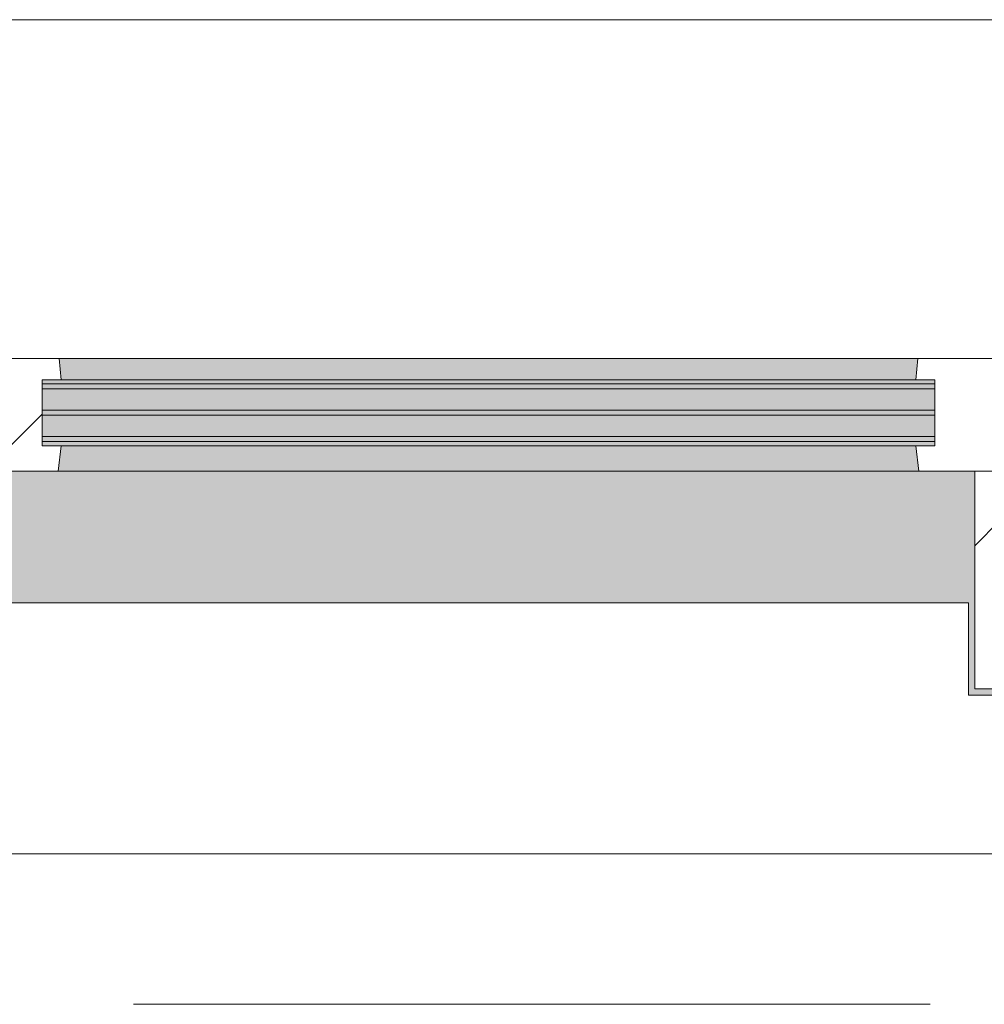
# Model space of a CAD drawing. Extents: x 3176 to 58266, y 1852 to 38199.
# Tile 39 of 256: x 5308 to 6077, y 35828 to 36613. Entities that reach past the tile are written whole.
import ezdxf

# ---------------------------------------------------------------- set-up
doc = ezdxf.new("R2010")
doc.units = 0
doc.header["$LTSCALE"] = 50
doc.linetypes.add('Onderlegger 1e verdieping$0$stramien', pattern=[22.225, 12.7, -3.175, 3.175, -3.175])
doc.layers.get('0').update_dxf_attribs({"linetype": 'CONTINUOUS'})
doc.layers.add('Onderlegger 1e verdieping$0$A-GLAZ', color=8, linetype='CONTINUOUS', lineweight=25)
doc.layers.add('Onderlegger 1e verdieping$0$S-GRID', color=8, linetype='CONTINUOUS', lineweight=18)
pattern_1 = [(225, (5433.27, 36403.2), (212.132, -212.132), [])]

# ---------------------------------------------------------------- blocks, each defined once
blk = doc.blocks.new('Onderlegger 1e verdieping$0$31_KA_Houten kozijn metselwerkgevel met draaiend deel verdieping - 31_KA_Houten kozijn metselwerkgevel met draaiend deel verdieping-V187-Plotview 1e Verdieping - schaal 1 op 100')
at = {"layer": 'Onderlegger 1e verdieping$0$A-GLAZ'}
blk.add_hatch(color=256, dxfattribs=at).paths.add_polyline_path([(631.51, 328.5), (631.51, 255), (-631.49, 255), (-631.49, 328.5), (-656.5, 328.5), (-656.5, 323.5), (-636.5, 323.5), (-636.5, 150), (143, 150), (143, 166), (607, 166), (607, 150), (636.5, 150), (636.5, 323.5), (656.5, 323.5), (656.5, 328.5), (636.5, 328.5)], flags=0)
at = {"layer": 'Onderlegger 1e verdieping$0$A-GLAZ', "lineweight": 18}
h = blk.add_hatch(dxfattribs=at)
h.set_pattern_fill('FP_264', color=256, style=0, pattern_type=2)
h.set_pattern_definition(pattern_1)
h.paths.add_polyline_path([(636.5, 323.5), (636.5, 150), (656.5, 150), (656.5, 323.5)], flags=0)
h.paths.add_polyline_path([(-636.5, 323.5), (-656.5, 323.5), (-656.5, 150), (-636.5, 150), (-636.5, 242.25)], flags=0)
at = {"layer": 'Onderlegger 1e verdieping$0$A-GLAZ'}
h = blk.add_hatch(color=256, dxfattribs=at)
h.paths.add_polyline_path([(170, 150), (152.5, 150), (152.5, 129.76), (170, 129.76), (170, 145.76)], flags=0)
h.paths.add_polyline_path([(-591.8, 150), (-589.53, 129.76), (92, 129.76), (94.28, 150), (-589.53, 150)], flags=0)
h.paths.add_polyline_path([(591.8, 150), (580, 150), (580, 129.76), (589.53, 129.76), (591.33, 145.76)], flags=0)
at = {"layer": 'Onderlegger 1e verdieping$0$A-GLAZ', "lineweight": 18}
h = blk.add_hatch(dxfattribs=at)
h.set_pattern_fill('FP_264', color=256, style=0, pattern_type=2)
h.set_pattern_definition(pattern_1)
h.paths.add_polyline_path([(152.5, 150), (94.28, 150), (92, 129.76), (107, 129.76), (107, 77), (92, 77), (93.58, 60), (174, 60), (174, 99), (165, 99), (165, 114), (152.5, 114), (152.5, 126.32)], flags=0)
at = {"layer": 'Onderlegger 1e verdieping$0$A-GLAZ'}
h = blk.add_hatch(color=256, dxfattribs=at)
h.paths.add_polyline_path([(580, 129.76), (580, 99), (569.51, 99), (567.87, 77), (604.53, 77), (604.53, 129.76), (584.62, 129.76)], flags=0)
h.paths.add_polyline_path([(170, 129.76), (152.5, 129.76), (152.5, 114), (165, 114), (165, 99), (170, 99), (170, 126.32)], flags=0)
h.paths.add_polyline_path([(107, 129.76), (-604.53, 129.76), (-604.53, 126.32), (107, 126.32)], flags=0)
h.paths.add_polyline_path([(-179.97, 122.32), (-604.53, 122.32), (-604.53, 105.28), (107, 105.28), (107, 122.32), (86.61, 122.32)], flags=0)
h.paths.add_polyline_path([(-179.97, 101.28), (-604.53, 101.28), (-604.53, 84.32), (107, 84.32), (107, 101.28), (86.61, 101.28)], flags=0)
h.paths.add_polyline_path([(174, 99), (174, 77), (182.13, 77), (180.49, 99)], flags=0)
h.paths.add_polyline_path([(-594.37, 80.32), (-604.53, 80.32), (-604.53, 77), (107, 77), (107, 80.32), (-591.8, 80.32)], flags=0)
h = blk.add_hatch(color=256, dxfattribs=at)
h.paths.add_polyline_path([(180.49, 77), (174, 77), (174, 60), (591.11, 60), (589.53, 77), (182.13, 77)], flags=0)
h.paths.add_polyline_path([(92, 77), (-589.53, 77), (-591.11, 60), (93.58, 60), (93.05, 65.66)], flags=0)
at = {"layer": 'Onderlegger 1e verdieping$0$A-GLAZ', "lineweight": 18}
h = blk.add_hatch(dxfattribs=at)
h.set_pattern_fill('FP_264', color=256, style=0, pattern_type=2)
h.set_pattern_definition(pattern_1)
h.paths.add_polyline_path([(656.5, 76.9), (656.5, 56.9), (664.23, 56.9), (673.91, -210.1), (706.5, -210.1), (706.5, -180.1), (688.5, -180.1), (688.5, 76.9)], flags=0)
for p, q in [((-656.5, 323.5), (-656.5, 328.5)), ((-636.5, 323.5), (-656.5, 323.5)), ((-656.5, 323.5), (-656.5, 150)), ((-636.5, 150), (-636.5, 323.5)), ((636.5, 323.5), (636.5, 150)), ((656.5, 323.5), (636.5, 323.5)), ((656.5, 328.5), (656.5, 323.5)), ((656.5, 150), (656.5, 323.5)), ((-656.5, 150), (-636.5, 150)), ((-591.8, 150), (-656.5, 150)), ((-656.5, 150), (-656.5, 60)), ((94.28, 150), (-591.8, 150)), ((-589.53, 129.76), (-591.8, 150)), ((94.28, 150), (92, 129.76)), ((143, 150), (94.28, 150)), ((152.5, 114), (152.5, 150)), ((591.8, 150), (589.53, 129.76)), ((656.5, 150), (607, 150)), ((636.5, 150), (656.5, 150)), ((656.5, 60), (656.5, 150)), ((-604.53, 126.32), (-604.53, 129.76)), ((-604.53, 129.76), (-589.53, 129.76)), ((-589.53, 129.76), (92, 129.76)), ((92, 129.76), (107, 129.76)), ((107, 129.76), (107, 126.32)), ((152.5, 129.76), (170, 129.76)), ((580, 129.76), (589.53, 129.76)), ((589.53, 129.76), (604.53, 129.76)), ((604.53, 129.76), (604.53, 77)), ((-604.53, 105.28), (-604.53, 122.32)), ((107, 122.32), (107, 105.28)), ((165, 114), (152.5, 114)), ((165, 99), (165, 114)), ((-688.5, 94.9), (-688.5, 76.9)), ((-604.53, 84.32), (-604.53, 101.28)), ((107, 101.28), (107, 84.32)), ((170, 99), (165, 99)), ((174, 60), (174, 99)), ((688.5, 76.9), (688.5, 94.9)), ((-604.53, 77), (-604.53, 80.32)), ((107, 80.32), (107, 77)), ((-656.5, 76.9), (-688.5, 76.9)), ((-688.5, 76.9), (-688.5, -180.1)), ((-656.5, 56.9), (-656.5, 76.9)), ((-589.53, 77), (-604.53, 77)), ((-591.11, 60), (-589.53, 77)), ((92, 77), (-589.53, 77)), ((107, 77), (92, 77)), ((92, 77), (93.58, 60)), ((182.13, 77), (174, 77)), ((589.53, 77), (567.87, 77)), ((604.53, 77), (589.53, 77)), ((589.53, 77), (591.11, 60)), ((656.5, 76.9), (688.5, 76.9)), ((656.5, 56.9), (656.5, 76.9)), ((688.5, 76.9), (688.5, -180.1)), ((-673.91, -210.1), (-664.23, 56.9)), ((-664.23, 56.9), (-656.5, 56.9)), ((-656.5, 60), (-591.11, 60)), ((-591.11, 60), (93.58, 60)), ((93.58, 60), (174, 60)), ((174, 60), (591.11, 60)), ((591.11, 60), (656.5, 60)), ((664.23, 56.9), (656.5, 56.9)), ((673.91, -210.1), (664.23, 56.9)), ((-688.5, -180.1), (-706.5, -180.1)), ((-706.5, -180.1), (-706.5, -210.1)), ((688.5, -180.1), (706.5, -180.1)), ((706.5, -180.1), (706.5, -210.1)), ((-706.5, -210.1), (-673.91, -210.1)), ((673.91, -210.1), (-673.91, -210.1)), ((706.5, -210.1), (673.91, -210.1))]:
    blk.add_line(p, q, dxfattribs=at)
blk = doc.blocks.new('Onderlegger 1e verdieping$0$31_KA_Houten kozijn metselwerkgevel triple glas - Type-9950171-Plotview 1e Verdieping - schaal 1 op 100')
at = {"layer": 'Onderlegger 1e verdieping$0$A-GLAZ'}
for points in [[(64.28, 0), (0, 0), (0, -4), (711.53, -4), (711.53, 0), (330.86, 0)], [(711.53, -21.04), (0, -21.04), (0, -25.04), (711.53, -25.04)], [(597.45, -42), (0, -42), (0, -46), (711.53, -46), (711.53, -42)]]:
    blk.add_hatch(color=256, dxfattribs=at).paths.add_polyline_path(points, flags=0)
at = {"layer": 'Onderlegger 1e verdieping$0$A-GLAZ', "lineweight": 18}
for p, q in [((711.53, 0), (0, 0)), ((0, 0), (0, -4)), ((711.53, -4), (711.53, 0)), ((0, -4), (711.53, -4)), ((711.53, -21.04), (0, -21.04)), ((0, -21.04), (0, -25.04)), ((711.53, -25.04), (711.53, -21.04)), ((0, -25.04), (711.53, -25.04)), ((711.53, -42), (0, -42)), ((0, -42), (0, -46)), ((0, -46), (711.53, -46)), ((711.53, -46), (711.53, -42))]:
    blk.add_line(p, q, dxfattribs=at)
blk = doc.blocks.new('Onderlegger 1e verdieping$0$vensterbank tweede verdieping1 - vensterbank tweede verdieping-12034844-Plotview 1e Verdieping - schaal 1 op 100')
at = {"layer": 'Onderlegger 1e verdieping$0$A-GLAZ', "lineweight": 18}
for p, q in [((6064.76, 36148.2), (4801.76, 36148.2)), ((6064.76, 36074.71), (6064.76, 36148.2)), ((6635.09, 36074.71), (6064.76, 36074.71)), ((4631.61, 35948.2), (6234.77, 35948.2))]:
    blk.add_line(p, q, dxfattribs=at)
blk = doc.blocks.new('Onderlegger 1e verdieping')
at = {"layer": 'Onderlegger 1e verdieping$0$S-GRID', "linetype": 'Onderlegger 1e verdieping$0$stramien'}
blk.add_line((3176.48, 35828.2), (55473.45, 35828.2), dxfattribs=at)
at = {"layer": 'Onderlegger 1e verdieping$0$A-GLAZ', "rotation": 180}
for name, p in [('Onderlegger 1e verdieping$0$31_KA_Houten kozijn metselwerkgevel met draaiend deel verdieping - 31_KA_Houten kozijn metselwerkgevel met draaiend deel verdieping-V187-Plotview 1e Verdieping - schaal 1 op 100', (5433.27, 36403.2)), ('Onderlegger 1e verdieping$0$31_KA_Houten kozijn metselwerkgevel triple glas - Type-9950171-Plotview 1e Verdieping - schaal 1 op 100', (6037.8, 36276.88))]:
    blk.add_blockref(name, p, dxfattribs=at)
at = {"layer": 'Onderlegger 1e verdieping$0$A-GLAZ'}
blk.add_blockref('Onderlegger 1e verdieping$0$vensterbank tweede verdieping1 - vensterbank tweede verdieping-12034844-Plotview 1e Verdieping - schaal 1 op 100', (0, 0), dxfattribs=at)

msp = doc.modelspace()

# ---------------------------------------------------------------- block references
msp.add_blockref('Onderlegger 1e verdieping', (0, 0))

doc.saveas('drawing.dxf')
